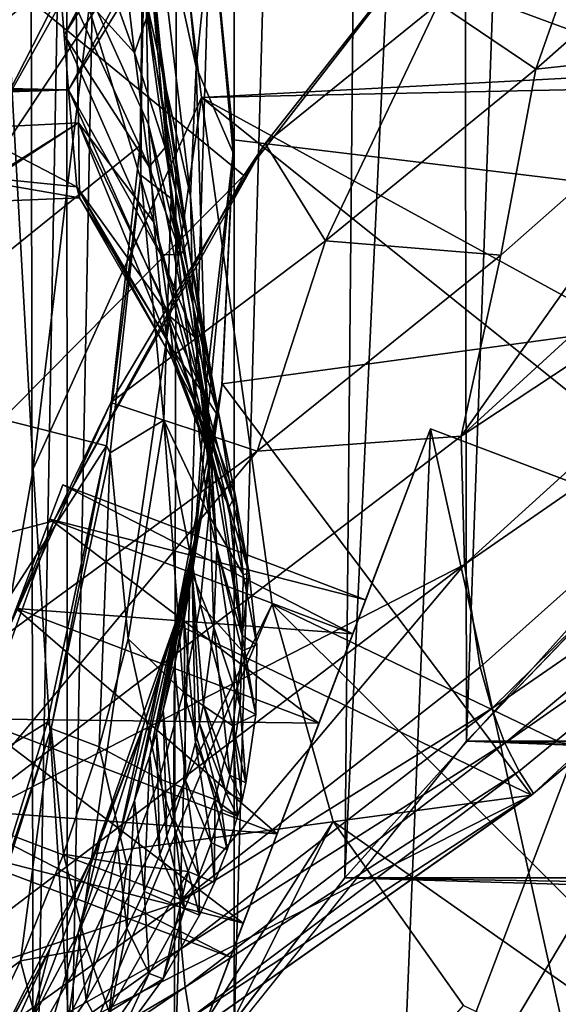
# Model space of a CAD drawing. Header units: metres. Extents: x 0 to 1004, y -708 to 0.
# Tile 5 of 125: x 62 to 94, y -611 to -552. Entities that reach past the tile are written whole.
import ezdxf

# ---------------------------------------------------------------- set-up
doc = ezdxf.new("R2010")
doc.units = ezdxf.units.M

msp = doc.modelspace()

# ---------------------------------------------------------------- linework, layer by layer
at = {"layer": 'top01'}
for points in [[(78.483421, -525.851563, 1606.55957), (63.969624, -548.849609, 1606.939331), (64.288986, -552.802551, 1556.095215)], [(78.6922, -529.898682, 1562.10791), (78.483421, -525.851563, 1606.55957), (64.288986, -552.802551, 1556.095215)], [(67.508224, -527.541077, 2014.056641), (70.310562, -555.889099, 1846.151978), (69.452995, -549.095215, 1846.18457)], [(67.508224, -527.541077, 2014.056641), (69.06105, -544.441223, 2014.056641), (70.310562, -555.889099, 1846.151978)], [(64.288986, -552.802551, 1556.095215), (64.557434, -556.107483, 1505.210205), (78.6922, -529.898682, 1562.10791)], [(64.557434, -556.107483, 1505.210205), (78.530624, -533.296875, 1517.080933), (78.6922, -529.898682, 1562.10791)], [(69.684219, -530.172241, 662.788147), (131.361862, -565.961853, 661.173096), (167.225922, -530.413025, 660.234009)], [(69.684219, -530.172241, 662.788147), (73.040527, -544.482178, 662.700317), (131.361862, -565.961853, 661.173096)], [(69.931358, -531.218628, 664.052795), (69.385818, -541.754639, 748.233459), (72.228607, -554.736511, 748.230103)], [(73.188934, -545.676819, 664.052795), (69.931358, -531.218628, 664.052795), (72.228607, -554.736511, 748.230103)], [(50.696754, -547.123962, 1498.722168), (78.530624, -533.296875, 1517.080933), (54.458176, -555.882141, 1499.418823)], [(54.458176, -555.882141, 1499.418823), (78.530624, -533.296875, 1517.080933), (64.557434, -556.107483, 1505.210205)], [(64.958168, -548.415039, 931.267273), (64.770073, -533.586365, 788.155823), (60.716156, -551.948853, 975.428162)], [(60.716156, -551.948853, 975.428162), (64.770073, -533.586365, 788.155823), (61.564667, -542.806213, 870.966614)], [(68.525841, -553.869568, 1677.708252), (63.164619, -538.933899, 1709.092896), (67.523003, -545.407593, 1762.054321)], [(63.969624, -548.849609, 1606.939331), (63.164619, -538.933899, 1709.092896), (68.525841, -553.869568, 1677.708252)], [(89.512543, -542.684937, 241.204956), (75.097847, -561.246094, 235.300919), (51.296307, -541.746399, 234.532043)], [(75.097847, -561.246094, 235.300919), (51.29636, -585.252197, 225.005692), (51.296307, -541.746399, 234.532043)], [(71.894615, -562.495178, 832.506592), (69.385818, -541.754639, 748.233459), (69.229057, -550.748108, 832.507019)], [(69.385818, -541.754639, 748.233459), (71.894615, -562.495178, 832.506592), (72.228607, -554.736511, 748.230103)], [(69.143967, -546.791016, 2035.872192), (69.004654, -542.102051, 2034.781128), (51.296307, -573.572144, 2043.606323)], [(69.004654, -542.102051, 2034.781128), (51.296307, -545.708618, 2038.852905), (51.296307, -573.572144, 2043.606323)], [(86.824608, -550.906067, 411.512451), (97.137268, -542.163696, 412.104858), (92.69326, -554.860718, 440.408386)], [(92.69326, -554.860718, 440.408386), (97.137268, -542.163696, 412.104858), (105.039505, -543.960876, 441.096008)], [(89.512543, -542.684937, 241.204956), (89.512543, -542.684937, 384.994965), (75.097847, -561.246094, 235.300919)], [(89.512543, -542.684937, 384.994965), (76.385689, -559.320923, 411.261017), (75.097847, -561.246094, 235.300919)], [(76.385689, -559.320923, 411.261017), (89.512543, -542.684937, 384.994965), (86.824608, -550.906067, 411.512451)], [(105.039505, -543.960876, 441.096008), (104.756493, -553.549133, 470.528137), (92.69326, -554.860718, 440.408386)], [(69.143967, -546.791016, 2035.872192), (68.866333, -559.451843, 2038.459351), (69.06105, -544.441223, 2014.056641)], [(68.866333, -559.451843, 2038.459351), (68.911957, -561.239685, 2014.056641), (69.06105, -544.441223, 2014.056641)], [(69.06105, -544.441223, 2014.056641), (68.911957, -561.239685, 2014.056641), (70.737106, -562.63446, 1846.119507)], [(69.06105, -544.441223, 2014.056641), (70.737106, -562.63446, 1846.119507), (70.310562, -555.889099, 1846.151978)], [(73.040527, -544.482178, 662.700317), (74.483955, -559.108398, 662.662537), (131.361862, -565.961853, 661.173096)], [(74.483955, -559.108398, 662.662537), (73.040527, -544.482178, 662.700317), (74.473267, -559.896484, 664.052795)], [(74.473267, -559.896484, 664.052795), (73.040527, -544.482178, 662.700317), (73.188934, -545.676819, 664.052795)], [(69.282951, -551.651428, 1762.019897), (68.525841, -553.869568, 1677.708252), (67.523003, -545.407593, 1762.054321)], [(74.473267, -559.896484, 664.052795), (73.188934, -545.676819, 664.052795), (72.228607, -554.736511, 748.230103)], [(51.296307, -573.572144, 2043.606323), (68.866333, -559.451843, 2038.459351), (69.143967, -546.791016, 2035.872192)], [(65.148102, -558.083435, 1074.574097), (64.958168, -548.415039, 931.267273), (59.863762, -558.349976, 1080.093384)], [(59.863762, -558.349976, 1080.093384), (64.958168, -548.415039, 931.267273), (60.716156, -551.948853, 975.428162)], [(69.229057, -550.748108, 832.507019), (64.958168, -548.415039, 931.267273), (69.360619, -558.189331, 916.862549)], [(64.958168, -548.415039, 931.267273), (69.680046, -564.068604, 1001.289124), (69.360619, -558.189331, 916.862549)], [(64.958168, -548.415039, 931.267273), (65.148102, -558.083435, 1074.574097), (69.680046, -564.068604, 1001.289124)], [(64.288986, -552.802551, 1556.095215), (63.969624, -548.849609, 1606.939331), (69.40551, -560.742371, 1593.245117)], [(63.969624, -548.849609, 1606.939331), (68.525841, -553.869568, 1677.708252), (69.40551, -560.742371, 1593.245117)], [(71.728317, -565.206848, 1677.64917), (69.282951, -551.651428, 1762.019897), (69.452995, -549.095215, 1846.18457)], [(69.452995, -549.095215, 1846.18457), (70.310562, -555.889099, 1846.151978), (71.728317, -565.206848, 1677.64917)], [(120.310349, -555.740662, 532.458923), (88.194374, -576.93988, 501.049255), (117.473854, -550.158997, 501.049255)], [(117.473854, -550.158997, 501.049255), (88.194374, -576.93988, 501.049255), (104.756493, -553.549133, 470.528137)], [(69.229057, -550.748108, 832.507019), (69.360619, -558.189331, 916.862549), (72.033035, -568.936523, 916.86908)], [(72.033035, -568.936523, 916.86908), (71.894615, -562.495178, 832.506592), (69.229057, -550.748108, 832.507019)], [(80.01857, -565.177856, 439.931702), (76.385689, -559.320923, 411.261017), (86.824608, -550.906067, 411.512451)], [(80.01857, -565.177856, 439.931702), (86.824608, -550.906067, 411.512451), (92.69326, -554.860718, 440.408386)], [(70.363075, -559.572815, 1677.678711), (68.525841, -553.869568, 1677.708252), (69.282951, -551.651428, 1762.019897)], [(71.728317, -565.206848, 1677.64917), (70.363075, -559.572815, 1677.678711), (69.282951, -551.651428, 1762.019897)], [(64.557434, -556.107483, 1505.210205), (64.288986, -552.802551, 1556.095215), (70.114197, -566.020569, 1508.698364)], [(64.288986, -552.802551, 1556.095215), (69.40551, -560.742371, 1593.245117), (70.114197, -566.020569, 1508.698364)], [(104.756493, -553.549133, 470.528137), (88.194374, -576.93988, 501.049255), (90.58078, -566.055115, 470.159149)], [(104.756493, -553.549133, 470.528137), (90.58078, -566.055115, 470.159149), (92.69326, -554.860718, 440.408386)], [(69.40551, -560.742371, 1593.245117), (68.525841, -553.869568, 1677.708252), (70.363075, -559.572815, 1677.678711)], [(72.228607, -554.736511, 748.230103), (71.894615, -562.495178, 832.506592), (72.817719, -573.977539, 832.506165)], [(72.817719, -573.977539, 832.506165), (74.473267, -559.896484, 664.052795), (72.228607, -554.736511, 748.230103)], [(92.69326, -554.860718, 440.408386), (90.58078, -566.055115, 470.159149), (80.01857, -565.177856, 439.931702)], [(54.321316, -556.099487, 1499.30188), (54.436886, -555.940674, 1499.396362), (64.557434, -556.107483, 1505.210205)], [(54.365826, -556.159058, 1499.317139), (54.321316, -556.099487, 1499.30188), (64.557434, -556.107483, 1505.210205)], [(64.557434, -556.107483, 1505.210205), (54.412411, -556.188171, 1499.338867), (54.365826, -556.159058, 1499.317139)], [(54.436356, -556.237061, 1499.344116), (54.412411, -556.188171, 1499.338867), (64.557434, -556.107483, 1505.210205)], [(54.473721, -556.447693, 1499.328979), (54.436356, -556.237061, 1499.344116), (64.557434, -556.107483, 1505.210205)], [(64.557434, -556.107483, 1505.210205), (54.436886, -555.940674, 1499.396362), (54.458176, -555.882141, 1499.418823)], [(54.473721, -556.447693, 1499.328979), (64.557434, -556.107483, 1505.210205), (65.057419, -561.931396, 1361.605957)], [(65.057419, -561.931396, 1361.605957), (64.557434, -556.107483, 1505.210205), (70.604095, -569.699036, 1424.101196)], [(64.557434, -556.107483, 1505.210205), (70.114197, -566.020569, 1508.698364), (70.604095, -569.699036, 1424.101196)], [(70.310562, -555.889099, 1846.151978), (72.621574, -570.771667, 1677.619751), (71.728317, -565.206848, 1677.64917)], [(70.310562, -555.889099, 1846.151978), (70.737106, -562.63446, 1846.119507), (72.621574, -570.771667, 1677.619751)], [(88.383919, -584.656006, 532.275879), (88.194374, -576.93988, 501.049255), (120.310349, -555.740662, 532.458923)], [(123.678719, -560.253113, 564.199707), (88.383919, -584.656006, 532.275879), (120.310349, -555.740662, 532.458923)], [(56.303799, -561.047363, 1394.581665), (54.473721, -556.447693, 1499.328979), (65.057419, -561.931396, 1361.605957)], [(58.906586, -562.001404, 1184.889771), (57.75074, -562.899963, 1289.743774), (65.148102, -558.083435, 1074.574097)], [(57.75074, -562.899963, 1289.743774), (65.22084, -562.589539, 1218.034302), (65.148102, -558.083435, 1074.574097)], [(58.906586, -562.001404, 1184.889771), (65.148102, -558.083435, 1074.574097), (59.863762, -558.349976, 1080.093384)], [(69.680046, -564.068604, 1001.289124), (65.148102, -558.083435, 1074.574097), (70.086891, -568.376221, 1085.775757)], [(70.086891, -568.376221, 1085.775757), (65.148102, -558.083435, 1074.574097), (70.480705, -571.102478, 1170.311646)], [(65.148102, -558.083435, 1074.574097), (65.22084, -562.589539, 1218.034302), (70.480705, -571.102478, 1170.311646)], [(69.360619, -558.189331, 916.862549), (69.680046, -564.068604, 1001.289124), (72.489922, -574.044128, 1001.30426)], [(69.360619, -558.189331, 916.862549), (72.489922, -574.044128, 1001.30426), (72.033035, -568.936523, 916.86908)], [(131.361862, -565.961853, 661.173096), (74.483955, -559.108398, 662.662537), (73.810013, -573.790894, 662.680176)], [(73.810013, -573.790894, 662.680176), (74.483955, -559.108398, 662.662537), (74.473267, -559.896484, 664.052795)], [(66.836441, -577.525208, 2041.267578), (68.866333, -559.451843, 2038.459351), (51.296307, -573.572144, 2043.606323)], [(75.097847, -561.246094, 235.300919), (76.385689, -559.320923, 411.261017), (63.671509, -582.025085, 228.172577)], [(76.385689, -559.320923, 411.261017), (67.107895, -574.910645, 439.727539), (63.671509, -582.025085, 228.172577)], [(68.866333, -559.451843, 2038.459351), (66.836441, -577.525208, 2041.267578), (68.911957, -561.239685, 2014.056641)], [(80.01857, -565.177856, 439.931702), (67.107895, -574.910645, 439.727539), (76.385689, -559.320923, 411.261017)], [(69.40551, -560.742371, 1593.245117), (70.363075, -559.572815, 1677.678711), (71.334373, -566.009521, 1593.224854)], [(71.334373, -566.009521, 1593.224854), (70.363075, -559.572815, 1677.678711), (71.728317, -565.206848, 1677.64917)], [(72.817719, -573.977539, 832.506165), (71.99836, -585.195068, 832.505737), (74.473267, -559.896484, 664.052795)], [(71.99836, -585.195068, 832.505737), (73.784363, -573.877686, 664.052795), (74.473267, -559.896484, 664.052795)], [(74.473267, -559.896484, 664.052795), (73.784363, -573.877686, 664.052795), (73.810013, -573.790894, 662.680176)], [(89.343269, -590.825012, 563.981506), (88.383919, -584.656006, 532.275879), (123.678719, -560.253113, 564.199707)], [(90.029633, -593.316711, 579.972656), (89.343269, -590.825012, 563.981506), (123.678719, -560.253113, 564.199707)], [(90.029633, -593.316711, 579.972656), (123.678719, -560.253113, 564.199707), (109.442017, -579.927612, 596.109009)], [(70.114197, -566.020569, 1508.698364), (69.40551, -560.742371, 1593.245117), (71.334373, -566.009521, 1593.224854)], [(75.097847, -561.246094, 235.300919), (63.671509, -582.025085, 228.172577), (51.29636, -585.252197, 225.005692)], [(57.75074, -562.899963, 1289.743774), (56.303799, -561.047363, 1394.581665), (65.22084, -562.589539, 1218.034302)], [(56.303799, -561.047363, 1394.581665), (65.057419, -561.931396, 1361.605957), (65.22084, -562.589539, 1218.034302)], [(66.836441, -577.525208, 2041.267578), (67.060936, -577.936523, 2014.056641), (68.911957, -561.239685, 2014.056641)], [(68.911957, -561.239685, 2014.056641), (67.060936, -577.936523, 2014.056641), (70.297134, -575.979431, 1846.054688)], [(68.911957, -561.239685, 2014.056641), (70.297134, -575.979431, 1846.054688), (70.737106, -562.63446, 1846.119507)], [(65.22084, -562.589539, 1218.034302), (65.057419, -561.931396, 1361.605957), (70.761024, -572.237793, 1254.885742)], [(70.761024, -572.237793, 1254.885742), (65.057419, -561.931396, 1361.605957), (70.827408, -571.772339, 1339.487183)], [(65.057419, -561.931396, 1361.605957), (70.604095, -569.699036, 1424.101196), (70.827408, -571.772339, 1339.487183)], [(70.480705, -571.102478, 1170.311646), (65.22084, -562.589539, 1218.034302), (70.761024, -572.237793, 1254.885742)], [(70.737106, -562.63446, 1846.119507), (70.297134, -575.979431, 1846.054688), (72.992126, -581.693726, 1677.561035)], [(70.737106, -562.63446, 1846.119507), (73.042847, -576.267334, 1677.590332), (72.621574, -570.771667, 1677.619751)], [(72.992126, -581.693726, 1677.561035), (73.042847, -576.267334, 1677.590332), (70.737106, -562.63446, 1846.119507)], [(71.894615, -562.495178, 832.506592), (72.033035, -568.936523, 916.86908), (72.817719, -573.977539, 832.506165)], [(72.489922, -574.044128, 1001.30426), (69.680046, -564.068604, 1001.289124), (73.111328, -577.801758, 1085.79895)], [(73.111328, -577.801758, 1085.79895), (69.680046, -564.068604, 1001.289124), (70.086891, -568.376221, 1085.775757)], [(75.900215, -577.844421, 469.906891), (67.107895, -574.910645, 439.727539), (80.01857, -565.177856, 439.931702)], [(73.622375, -575.803284, 1508.680176), (71.334373, -566.009521, 1593.224854), (71.728317, -565.206848, 1677.64917)], [(71.728317, -565.206848, 1677.64917), (72.621574, -570.771667, 1677.619751), (73.622375, -575.803284, 1508.680176)], [(90.58078, -566.055115, 470.159149), (75.900215, -577.844421, 469.906891), (80.01857, -565.177856, 439.931702)], [(70.114197, -566.020569, 1508.698364), (71.334373, -566.009521, 1593.224854), (72.126472, -570.954102, 1508.689209)], [(70.604095, -569.699036, 1424.101196), (70.114197, -566.020569, 1508.698364), (72.126472, -570.954102, 1508.689209)], [(72.126472, -570.954102, 1508.689209), (71.334373, -566.009521, 1593.224854), (73.622375, -575.803284, 1508.680176)], [(131.361862, -565.961853, 661.173096), (73.810013, -573.790894, 662.680176), (92.421013, -598.53125, 662.19281)], [(88.194374, -576.93988, 501.049255), (75.900215, -577.844421, 469.906891), (90.58078, -566.055115, 470.159149)], [(131.361862, -565.961853, 661.173096), (92.421013, -598.53125, 662.19281), (92.552513, -598.430908, 628.322876)], [(131.361679, -565.961609, 628.322815), (131.361862, -565.961853, 661.173096), (92.552513, -598.430908, 628.322876)], [(131.361679, -565.961609, 628.322815), (92.552513, -598.430908, 628.322876), (110.859764, -581.424805, 612.19751)], [(73.743332, -580.193115, 1170.339844), (73.111328, -577.801758, 1085.79895), (70.086891, -568.376221, 1085.775757)], [(70.480705, -571.102478, 1170.311646), (73.743332, -580.193115, 1170.339844), (70.086891, -568.376221, 1085.775757)], [(72.817719, -573.977539, 832.506165), (72.033035, -568.936523, 916.86908), (73.487755, -583.711121, 1001.319336)], [(72.033035, -568.936523, 916.86908), (72.489922, -574.044128, 1001.30426), (73.487755, -583.711121, 1001.319336)], [(70.827408, -571.772339, 1339.487183), (70.604095, -569.699036, 1424.101196), (72.668968, -574.39917, 1424.103027)], [(70.604095, -569.699036, 1424.101196), (72.126472, -570.954102, 1508.689209), (72.668968, -574.39917, 1424.103027)], [(72.668968, -574.39917, 1424.103027), (72.126472, -570.954102, 1508.689209), (73.622375, -575.803284, 1508.680176)], [(72.621574, -570.771667, 1677.619751), (74.601913, -580.568176, 1508.671021), (73.622375, -575.803284, 1508.680176)], [(72.621574, -570.771667, 1677.619751), (73.042847, -576.267334, 1677.590332), (74.601913, -580.568176, 1508.671021)], [(70.761024, -572.237793, 1254.885742), (74.231987, -581.201843, 1254.913696), (70.480705, -571.102478, 1170.311646)], [(74.231987, -581.201843, 1254.913696), (73.743332, -580.193115, 1170.339844), (70.480705, -571.102478, 1170.311646)], [(72.891472, -576.337402, 1339.497192), (70.761024, -572.237793, 1254.885742), (70.827408, -571.772339, 1339.487183)], [(70.827408, -571.772339, 1339.487183), (72.668968, -574.39917, 1424.103027), (72.891472, -576.337402, 1339.497192)], [(74.231987, -581.201843, 1254.913696), (70.761024, -572.237793, 1254.885742), (72.891472, -576.337402, 1339.497192)], [(51.296307, -601.614258, 2045.18396), (66.836441, -577.525208, 2041.267578), (51.296307, -573.572144, 2043.606323)], [(73.810013, -573.790894, 662.680176), (70.966591, -588.210999, 662.754639), (92.421013, -598.53125, 662.19281)], [(73.810013, -573.790894, 662.680176), (72.699936, -580.77887, 664.052795), (70.966591, -588.210999, 662.754639)], [(73.784363, -573.877686, 664.052795), (71.99836, -585.195068, 832.505737), (71.521263, -587.958069, 832.505676)], [(71.521263, -587.958069, 832.505676), (73.30381, -577.335754, 664.052795), (73.784363, -573.877686, 664.052795)], [(73.810013, -573.790894, 662.680176), (73.30381, -577.335754, 664.052795), (72.699936, -580.77887, 664.052795)], [(73.784363, -573.877686, 664.052795), (73.30381, -577.335754, 664.052795), (73.810013, -573.790894, 662.680176)], [(73.307152, -588.428894, 1001.326904), (71.99836, -585.195068, 832.505737), (72.817719, -573.977539, 832.506165)], [(73.487755, -583.711121, 1001.319336), (72.489922, -574.044128, 1001.30426), (73.111328, -577.801758, 1085.79895)], [(72.668968, -574.39917, 1424.103027), (74.423363, -580.811707, 1339.507324), (72.891472, -576.337402, 1339.497192)], [(73.622375, -575.803284, 1508.680176), (74.423363, -580.811707, 1339.507324), (72.668968, -574.39917, 1424.103027)], [(73.487755, -583.711121, 1001.319336), (73.307152, -588.428894, 1001.326904), (72.817719, -573.977539, 832.506165)], [(75.900215, -577.844421, 469.906891), (60.775791, -588.897339, 469.79483), (67.107895, -574.910645, 439.727539)], [(63.671509, -582.025085, 228.172577), (67.107895, -574.910645, 439.727539), (60.775791, -588.897339, 469.79483)], [(67.060936, -577.936523, 2014.056641), (68.133064, -589.130249, 1845.990112), (70.297134, -575.979431, 1846.054688)], [(70.297134, -575.979431, 1846.054688), (68.133064, -589.130249, 1845.990112), (71.474739, -592.338989, 1677.502563)], [(70.297134, -575.979431, 1846.054688), (72.469429, -587.050964, 1677.531738), (72.992126, -581.693726, 1677.561035)], [(71.474739, -592.338989, 1677.502563), (72.469429, -587.050964, 1677.531738), (70.297134, -575.979431, 1846.054688)], [(74.423363, -580.811707, 1339.507324), (74.231987, -581.201843, 1254.913696), (72.891472, -576.337402, 1339.497192)], [(75.065071, -585.248779, 1508.661987), (73.042847, -576.267334, 1677.590332), (72.992126, -581.693726, 1677.561035)], [(73.042847, -576.267334, 1677.590332), (75.065071, -585.248779, 1508.661987), (74.601913, -580.568176, 1508.671021)], [(73.622375, -575.803284, 1508.680176), (74.601913, -580.568176, 1508.671021), (74.423363, -580.811707, 1339.507324)], [(51.296307, -601.614258, 2045.18396), (63.289352, -594.136963, 2042.956421), (66.836441, -577.525208, 2041.267578)], [(56.621262, -600.973999, 501.049255), (88.194374, -576.93988, 501.049255), (88.383919, -584.656006, 532.275879)], [(88.194374, -576.93988, 501.049255), (56.621262, -600.973999, 501.049255), (75.900215, -577.844421, 469.906891)], [(66.836441, -577.525208, 2041.267578), (63.289352, -594.136963, 2042.956421), (63.507984, -594.531738, 2014.056641)], [(67.060936, -577.936523, 2014.056641), (66.836441, -577.525208, 2041.267578), (63.507984, -594.531738, 2014.056641)], [(73.30381, -577.335754, 664.052795), (70.935257, -590.704529, 832.505554), (72.699936, -580.77887, 664.052795)], [(70.935257, -590.704529, 832.505554), (73.30381, -577.335754, 664.052795), (71.521263, -587.958069, 832.505676)], [(56.621262, -600.973999, 501.049255), (60.775791, -588.897339, 469.79483), (75.900215, -577.844421, 469.906891)], [(67.060936, -577.936523, 2014.056641), (63.507984, -594.531738, 2014.056641), (66.404495, -595.632813, 1845.957886)], [(68.133064, -589.130249, 1845.990112), (67.060936, -577.936523, 2014.056641), (66.404495, -595.632813, 1845.957886)], [(75.004875, -588.935181, 1170.36792), (73.111328, -577.801758, 1085.79895), (73.743332, -580.193115, 1170.339844)], [(75.004875, -588.935181, 1170.36792), (73.487755, -583.711121, 1001.319336), (73.111328, -577.801758, 1085.79895)], [(74.231987, -581.201843, 1254.913696), (75.004875, -588.935181, 1170.36792), (73.743332, -580.193115, 1170.339844)], [(90.818008, -595.408386, 596.036255), (90.029633, -593.316711, 579.972656), (109.442017, -579.927612, 596.109009)], [(90.818008, -595.408386, 596.036255), (109.442017, -579.927612, 596.109009), (110.859764, -581.424805, 612.19751)], [(72.699936, -580.77887, 664.052795), (70.935257, -590.704529, 832.505554), (70.240349, -593.434448, 832.505493)], [(71.97274, -584.207031, 664.052795), (72.699936, -580.77887, 664.052795), (70.240349, -593.434448, 832.505493)], [(72.699936, -580.77887, 664.052795), (71.97274, -584.207031, 664.052795), (70.966591, -588.210999, 662.754639)], [(74.423363, -580.811707, 1339.507324), (75.423073, -585.195068, 1339.517334), (74.231987, -581.201843, 1254.913696)], [(74.601913, -580.568176, 1508.671021), (75.423073, -585.195068, 1339.517334), (74.423363, -580.811707, 1339.507324)], [(74.601913, -580.568176, 1508.671021), (75.065071, -585.248779, 1508.661987), (75.423073, -585.195068, 1339.517334)], [(75.423073, -585.195068, 1339.517334), (75.004875, -588.935181, 1170.36792), (74.231987, -581.201843, 1254.913696)], [(91.688095, -597.09552, 612.157593), (90.818008, -595.408386, 596.036255), (110.859764, -581.424805, 612.19751)], [(110.859764, -581.424805, 612.19751), (92.552513, -598.430908, 628.322876), (91.688095, -597.09552, 612.157593)], [(63.671509, -582.025085, 228.172577), (55.624939, -604.483887, 219.836334), (51.29636, -585.252197, 225.005692)], [(63.671509, -582.025085, 228.172577), (60.775791, -588.897339, 469.79483), (55.624939, -604.483887, 219.836334)], [(72.992126, -581.693726, 1677.561035), (72.469429, -587.050964, 1677.531738), (75.011864, -589.845032, 1508.653076)], [(75.011864, -589.845032, 1508.653076), (75.065071, -585.248779, 1508.661987), (72.992126, -581.693726, 1677.561035)], [(74.885239, -593.175476, 1170.381958), (73.307152, -588.428894, 1001.326904), (73.487755, -583.711121, 1001.319336)], [(75.004875, -588.935181, 1170.36792), (74.885239, -593.175476, 1170.381958), (73.487755, -583.711121, 1001.319336)], [(71.97274, -584.207031, 664.052795), (69.852058, -594.793213, 832.505432), (71.562889, -585.915588, 664.052795)], [(69.852058, -594.793213, 832.505432), (71.97274, -584.207031, 664.052795), (70.240349, -593.434448, 832.505493)], [(70.966591, -588.210999, 662.754639), (71.97274, -584.207031, 664.052795), (71.562889, -585.915588, 664.052795)], [(54.090588, -610.668335, 532.092651), (88.383919, -584.656006, 532.275879), (71.243202, -604.976501, 563.872375)], [(54.090588, -610.668335, 532.092651), (56.621262, -600.973999, 501.049255), (88.383919, -584.656006, 532.275879)], [(71.243202, -604.976501, 563.872375), (88.383919, -584.656006, 532.275879), (89.343269, -590.825012, 563.981506)], [(71.99836, -585.195068, 832.505737), (72.186859, -595.360901, 1001.338196), (71.521263, -587.958069, 832.505676)], [(73.307152, -588.428894, 1001.326904), (72.673546, -593.069519, 1001.334412), (71.99836, -585.195068, 832.505737)], [(72.673546, -593.069519, 1001.334412), (72.444359, -594.21759, 1001.336304), (71.99836, -585.195068, 832.505737)], [(71.99836, -585.195068, 832.505737), (72.444359, -594.21759, 1001.336304), (72.186859, -595.360901, 1001.338196)], [(75.423073, -585.195068, 1339.517334), (75.89061, -589.487671, 1339.527466), (75.004875, -588.935181, 1170.36792)], [(75.065071, -585.248779, 1508.661987), (75.89061, -589.487671, 1339.527466), (75.423073, -585.195068, 1339.517334)], [(75.89061, -589.487671, 1339.527466), (75.065071, -585.248779, 1508.661987), (75.011864, -589.845032, 1508.653076)], [(71.562889, -585.915588, 664.052795), (69.852058, -594.793213, 832.505432), (69.436539, -596.147827, 832.505371)], [(71.562889, -585.915588, 664.052795), (69.436539, -596.147827, 832.505371), (71.122208, -587.620361, 664.052795)], [(70.966591, -588.210999, 662.754639), (71.562889, -585.915588, 664.052795), (71.122208, -587.620361, 664.052795)], [(74.442284, -594.356995, 1508.644043), (72.469429, -587.050964, 1677.531738), (71.474739, -592.338989, 1677.502563)], [(72.469429, -587.050964, 1677.531738), (74.442284, -594.356995, 1508.644043), (75.011864, -589.845032, 1508.653076)], [(69.436539, -596.147827, 832.505371), (68.523827, -598.844604, 832.50531), (71.122208, -587.620361, 664.052795)], [(68.523827, -598.844604, 832.50531), (70.148354, -591.018799, 664.052795), (71.122208, -587.620361, 664.052795)], [(71.122208, -587.620361, 664.052795), (70.148354, -591.018799, 664.052795), (70.966591, -588.210999, 662.754639)], [(71.586922, -597.632996, 1001.34198), (70.935257, -590.704529, 832.505554), (71.521263, -587.958069, 832.505676)], [(71.521263, -587.958069, 832.505676), (72.186859, -595.360901, 1001.338196), (71.586922, -597.632996, 1001.34198)], [(92.421013, -598.53125, 662.19281), (70.966591, -588.210999, 662.754639), (66.082733, -602.07251, 662.882507)], [(70.966591, -588.210999, 662.754639), (69.05117, -594.402283, 664.052795), (66.082733, -602.07251, 662.882507)], [(70.148354, -591.018799, 664.052795), (69.05117, -594.402283, 664.052795), (70.966591, -588.210999, 662.754639)], [(72.673546, -593.069519, 1001.334412), (73.307152, -588.428894, 1001.326904), (74.265335, -597.328674, 1170.395996)], [(74.265335, -597.328674, 1170.395996), (73.307152, -588.428894, 1001.326904), (74.885239, -593.175476, 1170.381958)], [(70.008064, -597.5578, 1677.473511), (68.133064, -589.130249, 1845.990112), (66.404495, -595.632813, 1845.957886)], [(68.133064, -589.130249, 1845.990112), (70.008064, -597.5578, 1677.473511), (71.474739, -592.338989, 1677.502563)], [(75.004875, -588.935181, 1170.36792), (75.825974, -593.689392, 1339.537476), (74.885239, -593.175476, 1170.381958)], [(75.89061, -589.487671, 1339.527466), (75.825974, -593.689392, 1339.537476), (75.004875, -588.935181, 1170.36792)], [(75.011864, -589.845032, 1508.653076), (74.442284, -594.356995, 1508.644043), (75.825974, -593.689392, 1339.537476)], [(75.825974, -593.689392, 1339.537476), (75.89061, -589.487671, 1339.527466), (75.011864, -589.845032, 1508.653076)], [(69.05117, -594.402283, 664.052795), (70.148354, -591.018799, 664.052795), (67.502205, -601.524902, 832.505188)], [(70.148354, -591.018799, 664.052795), (68.523827, -598.844604, 832.50531), (67.502205, -601.524902, 832.505188)], [(70.935257, -590.704529, 832.505554), (70.873734, -599.885803, 1001.345703), (70.240349, -593.434448, 832.505493)], [(70.873734, -599.885803, 1001.345703), (70.935257, -590.704529, 832.505554), (71.586922, -597.632996, 1001.34198)], [(71.243202, -604.976501, 563.872375), (89.343269, -590.825012, 563.981506), (90.029633, -593.316711, 579.972656)], [(71.474739, -592.338989, 1677.502563), (70.008064, -597.5578, 1677.473511), (73.356339, -598.784607, 1508.635132)], [(73.356339, -598.784607, 1508.635132), (74.442284, -594.356995, 1508.644043), (71.474739, -592.338989, 1677.502563)], [(70.240349, -593.434448, 832.505493), (70.47467, -601.004944, 1001.347595), (69.852058, -594.793213, 832.505432)], [(70.240349, -593.434448, 832.505493), (70.873734, -599.885803, 1001.345703), (70.47467, -601.004944, 1001.347595)], [(71.345093, -607.761536, 579.87616), (71.243202, -604.976501, 563.872375), (90.029633, -593.316711, 579.972656)], [(71.345093, -607.761536, 579.87616), (90.029633, -593.316711, 579.972656), (90.818008, -595.408386, 596.036255)], [(72.444359, -594.21759, 1001.336304), (72.673546, -593.069519, 1001.334412), (74.032188, -598.353333, 1170.399414)], [(74.032188, -598.353333, 1170.399414), (72.673546, -593.069519, 1001.334412), (74.265335, -597.328674, 1170.395996)], [(74.885239, -593.175476, 1170.381958), (75.229156, -597.800293, 1339.547485), (74.265335, -597.328674, 1170.395996)], [(75.825974, -593.689392, 1339.537476), (75.229156, -597.800293, 1339.547485), (74.885239, -593.175476, 1170.381958)], [(74.442284, -594.356995, 1508.644043), (75.229156, -597.800293, 1339.547485), (75.825974, -593.689392, 1339.537476)], [(58.01836, -611.042725, 2043.999146), (63.289352, -594.136963, 2042.956421), (51.296307, -601.614258, 2045.18396)], [(63.507984, -594.531738, 2014.056641), (63.289352, -594.136963, 2042.956421), (58.01836, -611.042725, 2043.999146)], [(63.507984, -594.531738, 2014.056641), (58.01836, -611.042725, 2043.999146), (58.253109, -611.02533, 2014.056641)], [(63.507984, -594.531738, 2014.056641), (58.253109, -611.02533, 2014.056641), (61.654289, -608.49231, 1845.893799)], [(63.507984, -594.531738, 2014.056641), (61.654289, -608.49231, 1845.893799), (64.244904, -602.086853, 1845.925781)], [(66.404495, -595.632813, 1845.957886), (63.507984, -594.531738, 2014.056641), (64.244904, -602.086853, 1845.925781)], [(66.486816, -601.124512, 664.052795), (69.05117, -594.402283, 664.052795), (65.132256, -606.835754, 832.505005)], [(69.05117, -594.402283, 664.052795), (67.502205, -601.524902, 832.505188), (65.132256, -606.835754, 832.505005)], [(69.05117, -594.402283, 664.052795), (66.486816, -601.124512, 664.052795), (66.082733, -602.07251, 662.882507)], [(72.186859, -595.360901, 1001.338196), (72.444359, -594.21759, 1001.336304), (73.767776, -599.37262, 1170.402954)], [(73.767776, -599.37262, 1170.402954), (72.444359, -594.21759, 1001.336304), (74.032188, -598.353333, 1170.399414)], [(74.731186, -599.821716, 1339.55249), (74.442284, -594.356995, 1508.644043), (73.356339, -598.784607, 1508.635132)], [(74.731186, -599.821716, 1339.55249), (74.996803, -598.813843, 1339.550049), (74.442284, -594.356995, 1508.644043)], [(74.996803, -598.813843, 1339.550049), (75.229156, -597.800293, 1339.547485), (74.442284, -594.356995, 1508.644043)], [(69.852058, -594.793213, 832.505432), (70.047295, -602.119324, 1001.349487), (69.436539, -596.147827, 832.505371)], [(70.47467, -601.004944, 1001.347595), (70.047295, -602.119324, 1001.349487), (69.852058, -594.793213, 832.505432)], [(68.069405, -602.707397, 1677.444458), (66.404495, -595.632813, 1845.957886), (64.244904, -602.086853, 1845.925781)], [(68.069405, -602.707397, 1677.444458), (70.008064, -597.5578, 1677.473511), (66.404495, -595.632813, 1845.957886)], [(71.564835, -610.084656, 595.96344), (71.345093, -607.761536, 579.87616), (90.818008, -595.408386, 596.036255)], [(71.564835, -610.084656, 595.96344), (90.818008, -595.408386, 596.036255), (91.688095, -597.09552, 612.157593)], [(72.186859, -595.360901, 1001.338196), (73.145157, -601.394714, 1170.409912), (71.586922, -597.632996, 1001.34198)], [(73.145157, -601.394714, 1170.409912), (72.186859, -595.360901, 1001.338196), (73.767776, -599.37262, 1170.402954)], [(69.107605, -604.333557, 1001.353271), (68.523827, -598.844604, 832.50531), (69.436539, -596.147827, 832.505371)], [(70.047295, -602.119324, 1001.349487), (69.107605, -604.333557, 1001.353271), (69.436539, -596.147827, 832.505371)], [(71.754013, -603.12793, 1508.626221), (70.008064, -597.5578, 1677.473511), (68.069405, -602.707397, 1677.444458)], [(70.008064, -597.5578, 1677.473511), (71.754013, -603.12793, 1508.626221), (73.356339, -598.784607, 1508.635132)], [(72.397469, -603.395081, 1170.416992), (70.873734, -599.885803, 1001.345703), (71.586922, -597.632996, 1001.34198)], [(71.878029, -611.942078, 612.117676), (71.564835, -610.084656, 595.96344), (91.688095, -597.09552, 612.157593)], [(71.586922, -597.632996, 1001.34198), (73.145157, -601.394714, 1170.409912), (72.397469, -603.395081, 1170.416992)], [(92.552513, -598.430908, 628.322876), (71.878029, -611.942078, 612.117676), (91.688095, -597.09552, 612.157593)], [(74.265335, -597.328674, 1170.395996), (74.996803, -598.813843, 1339.550049), (74.032188, -598.353333, 1170.399414)], [(75.229156, -597.800293, 1339.547485), (74.996803, -598.813843, 1339.550049), (74.265335, -597.328674, 1170.395996)], [(92.552513, -598.430908, 628.322876), (92.421013, -598.53125, 662.19281), (51.296307, -627.417358, 628.322876)], [(92.552513, -598.430908, 628.322876), (51.296307, -627.417358, 628.322876), (71.878029, -611.942078, 612.117676)], [(92.421013, -598.53125, 662.19281), (51.296307, -627.417358, 663.269714), (51.296307, -627.417358, 628.322876)], [(59.420181, -615.173157, 663.057007), (51.296307, -627.417358, 663.269714), (92.421013, -598.53125, 662.19281)], [(66.082733, -602.07251, 662.882507), (59.420181, -615.173157, 663.057007), (92.421013, -598.53125, 662.19281)], [(67.502205, -601.524902, 832.505188), (68.523827, -598.844604, 832.50531), (68.054657, -606.528503, 1001.356995)], [(68.523827, -598.844604, 832.50531), (69.107605, -604.333557, 1001.353271), (68.054657, -606.528503, 1001.356995)], [(73.356339, -598.784607, 1508.635132), (71.754013, -603.12793, 1508.626221), (73.336105, -603.796326, 1339.562622)], [(73.336105, -603.796326, 1339.562622), (74.100166, -601.820374, 1339.557617), (73.356339, -598.784607, 1508.635132)], [(74.100166, -601.820374, 1339.557617), (74.731186, -599.821716, 1339.55249), (73.356339, -598.784607, 1508.635132)], [(74.032188, -598.353333, 1170.399414), (74.731186, -599.821716, 1339.55249), (73.767776, -599.37262, 1170.402954)], [(74.996803, -598.813843, 1339.550049), (74.731186, -599.821716, 1339.55249), (74.032188, -598.353333, 1170.399414)], [(73.767776, -599.37262, 1170.402954), (74.100166, -601.820374, 1339.557617), (73.145157, -601.394714, 1170.409912)], [(74.731186, -599.821716, 1339.55249), (74.100166, -601.820374, 1339.557617), (73.767776, -599.37262, 1170.402954)], [(70.873734, -599.885803, 1001.345703), (71.524704, -605.373657, 1170.42395), (70.47467, -601.004944, 1001.347595)], [(70.873734, -599.885803, 1001.345703), (72.397469, -603.395081, 1170.416992), (71.524704, -605.373657, 1170.42395)], [(66.486816, -601.124512, 664.052795), (62.326691, -612.080444, 832.504822), (63.429153, -607.78717, 664.052795)], [(66.486816, -601.124512, 664.052795), (65.132256, -606.835754, 832.505005), (62.326691, -612.080444, 832.504822)], [(66.082733, -602.07251, 662.882507), (66.486816, -601.124512, 664.052795), (63.429153, -607.78717, 664.052795)], [(70.47467, -601.004944, 1001.347595), (71.524704, -605.373657, 1170.42395), (70.047295, -602.119324, 1001.349487)], [(65.132256, -606.835754, 832.505005), (67.502205, -601.524902, 832.505188), (65.609009, -610.860535, 1001.364502)], [(67.502205, -601.524902, 832.505188), (68.054657, -606.528503, 1001.356995), (65.609009, -610.860535, 1001.364502)], [(73.145157, -601.394714, 1170.409912), (73.336105, -603.796326, 1339.562622), (72.397469, -603.395081, 1170.416992)], [(74.100166, -601.820374, 1339.557617), (73.336105, -603.796326, 1339.562622), (73.145157, -601.394714, 1170.409912)], [(63.429153, -607.78717, 664.052795), (59.420181, -615.173157, 663.057007), (66.082733, -602.07251, 662.882507)], [(64.244904, -602.086853, 1845.925781), (61.654289, -608.49231, 1845.893799), (65.65876, -607.787781, 1677.415527)], [(64.244904, -602.086853, 1845.925781), (65.65876, -607.787781, 1677.415527), (68.069405, -602.707397, 1677.444458)], [(71.524704, -605.373657, 1170.42395), (69.107605, -604.333557, 1001.353271), (70.047295, -602.119324, 1001.349487)], [(65.65876, -607.787781, 1677.415527), (67.000267, -611.561646, 1508.608521), (68.069405, -602.707397, 1677.444458)], [(67.000267, -611.561646, 1508.608521), (71.754013, -603.12793, 1508.626221), (68.069405, -602.707397, 1677.444458)], [(70.245659, -609.587952, 1339.577637), (71.754013, -603.12793, 1508.626221), (67.000267, -611.561646, 1508.608521)], [(70.245659, -609.587952, 1339.577637), (72.439003, -605.749573, 1339.567627), (71.754013, -603.12793, 1508.626221)], [(72.397469, -603.395081, 1170.416992), (72.439003, -605.749573, 1339.567627), (71.524704, -605.373657, 1170.42395)], [(71.754013, -603.12793, 1508.626221), (72.439003, -605.749573, 1339.567627), (73.336105, -603.796326, 1339.562622)], [(73.336105, -603.796326, 1339.562622), (72.439003, -605.749573, 1339.567627), (72.397469, -603.395081, 1170.416992)], [(68.054657, -606.528503, 1001.356995), (69.107605, -604.333557, 1001.353271), (69.403984, -609.265442, 1170.437866)], [(69.107605, -604.333557, 1001.353271), (71.524704, -605.373657, 1170.42395), (69.403984, -609.265442, 1170.437866)], [(52.568932, -618.336975, 563.763306), (71.243202, -604.976501, 563.872375), (71.345093, -607.761536, 579.87616)], [(52.568932, -618.336975, 563.763306), (54.090588, -610.668335, 532.092651), (71.243202, -604.976501, 563.872375)], [(71.524704, -605.373657, 1170.42395), (70.245659, -609.587952, 1339.577637), (69.403984, -609.265442, 1170.437866)], [(72.439003, -605.749573, 1339.567627), (70.245659, -609.587952, 1339.577637), (71.524704, -605.373657, 1170.42395)], [(65.609009, -610.860535, 1001.364502), (68.054657, -606.528503, 1001.356995), (66.78299, -613.070068, 1170.451904)], [(68.054657, -606.528503, 1001.356995), (69.403984, -609.265442, 1170.437866), (66.78299, -613.070068, 1170.451904)], [(65.132256, -606.835754, 832.505005), (62.710346, -615.115479, 1001.372009), (62.326691, -612.080444, 832.504822)], [(65.609009, -610.860535, 1001.364502), (62.710346, -615.115479, 1001.372009), (65.132256, -606.835754, 832.505005)], [(52.057396, -621.526062, 580.535034), (71.345093, -607.761536, 579.87616), (71.564835, -610.084656, 595.96344)], [(52.057396, -621.526062, 580.535034), (52.568932, -618.336975, 563.763306), (71.345093, -607.761536, 579.87616)], [(59.08551, -617.258911, 832.5047), (59.878181, -614.390198, 664.052795), (63.429153, -607.78717, 664.052795)], [(63.429153, -607.78717, 664.052795), (62.326691, -612.080444, 832.504822), (59.08551, -617.258911, 832.5047)], [(59.878181, -614.390198, 664.052795), (59.420181, -615.173157, 663.057007), (63.429153, -607.78717, 664.052795)], [(61.654289, -608.49231, 1845.893799), (62.776123, -612.79895, 1677.386597), (65.65876, -607.787781, 1677.415527)], [(65.65876, -607.787781, 1677.415527), (62.776123, -612.79895, 1677.386597), (67.000267, -611.561646, 1508.608521)], [(58.253109, -611.02533, 2014.056641), (58.632648, -614.849182, 1845.861816), (61.654289, -608.49231, 1845.893799)], [(61.654289, -608.49231, 1845.893799), (58.632648, -614.849182, 1845.861816), (62.776123, -612.79895, 1677.386597)], [(69.403984, -609.265442, 1170.437866), (67.520142, -613.33551, 1339.587646), (66.78299, -613.070068, 1170.451904)], [(70.245659, -609.587952, 1339.577637), (67.520142, -613.33551, 1339.587646), (69.403984, -609.265442, 1170.437866)], [(51.778362, -623.482239, 592.778809), (71.564835, -610.084656, 595.96344), (71.878029, -611.942078, 612.117676)], [(51.778362, -623.482239, 592.778809), (52.057396, -621.526062, 580.535034), (71.564835, -610.084656, 595.96344)], [(67.520142, -613.33551, 1339.587646), (70.245659, -609.587952, 1339.577637), (67.000267, -611.561646, 1508.608521)], [(62.710346, -615.115479, 1001.372009), (65.609009, -610.860535, 1001.364502), (66.78299, -613.070068, 1170.451904)]]:
    msp.add_3dface(points, dxfattribs=at)
at = {"layer": 'top0123410'}
for points in [[(57.681236, -641.664001, 2075.415039), (57.681236, -57.683689, 2075.415039), (64.21714, -84.262329, 2093.132324)], [(54.783459, -644.735474, 2076.154297), (62.438717, -629.733337, 2096.331055), (61.497978, -80.844574, 2094.340576)], [(61.497978, -80.844574, 2094.340576), (62.438717, -629.733337, 2096.331055), (71.917648, -108.310646, 2112.649414)], [(64.493927, -628.053406, 2093.727783), (57.681236, -641.664001, 2075.415039), (64.21714, -84.262329, 2093.132324)], [(64.493927, -628.053406, 2093.727783), (64.21714, -84.262329, 2093.132324), (74.453918, -111.251724, 2111.123535)], [(62.438717, -629.733337, 2096.331055), (70.910423, -616.819275, 2111.159668), (71.917648, -108.310646, 2112.649414)], [(71.917648, -108.310646, 2112.649414), (70.910423, -616.819275, 2111.159668), (85.591202, -133.342072, 2129.335449)], [(74.528259, -612.724854, 2111.231445), (64.493927, -628.053406, 2093.727783), (74.453918, -111.251724, 2111.123535)], [(74.528259, -612.724854, 2111.231445), (74.453918, -111.251724, 2111.123535), (87.78653, -135.652328, 2127.388916)], [(70.910423, -616.819275, 2111.159668), (81.185699, -603.50061, 2124.563965), (85.591202, -133.342072, 2129.335449)], [(85.591202, -133.342072, 2129.335449), (81.185699, -603.50061, 2124.563965), (102.249924, -155.053757, 2143.80835)], [(88.514267, -595.290283, 2128.132324), (74.528259, -612.724854, 2111.231445), (87.78653, -135.652328, 2127.388916)], [(88.514267, -595.290283, 2128.132324), (87.78653, -135.652328, 2127.388916), (104.082817, -156.892273, 2141.547363)], [(81.185699, -603.50061, 2124.563965), (94.749832, -588.380432, 2137.897949), (102.249924, -155.053757, 2143.80835)], [(103.836098, -579.36731, 2141.366699), (88.514267, -595.290283, 2128.132324), (104.082817, -156.892273, 2141.547363)], [(88.514267, -595.290283, 2128.132324), (103.836098, -579.36731, 2141.366699), (915.533691, -595.288635, 2128.133789)], [(94.749832, -588.380432, 2137.897949), (81.185699, -603.50061, 2124.563965), (922.863647, -603.50061, 2124.563965)], [(74.528259, -612.724854, 2111.231445), (88.514267, -595.290283, 2128.132324), (939.55542, -628.053528, 2093.727783)], [(88.514267, -595.290283, 2128.132324), (915.533691, -595.288635, 2128.133789), (929.521118, -612.724854, 2111.231445)], [(939.55542, -628.053528, 2093.727783), (88.514267, -595.290283, 2128.132324), (929.521118, -612.724854, 2111.231445)], [(81.185699, -603.50061, 2124.563965), (70.910423, -616.819275, 2111.159668), (941.610657, -629.733337, 2096.331055)], [(81.185699, -603.50061, 2124.563965), (933.138916, -616.819275, 2111.159668), (922.863647, -603.50061, 2124.563965)], [(933.138916, -616.819275, 2111.159668), (81.185699, -603.50061, 2124.563965), (941.610657, -629.733337, 2096.331055)]]:
    msp.add_3dface(points, dxfattribs=at)
at = {"layer": 'top0123424'}
for points in [[(86.336418, -576.490784, 441.259705), (79.626991, -594.20929, 403.996857), (70.400345, -618.574524, 441.259705)], [(86.336418, -576.490784, 343.559692), (70.400345, -618.574524, 343.559692), (79.626991, -594.20929, 382.122559)], [(70.400345, -618.574524, 441.259705), (97.988571, -629.021484, 441.259705), (86.336418, -576.490784, 441.259705)], [(70.400345, -618.574524, 343.559692), (86.336418, -576.490784, 343.559692), (84.428253, -623.886536, 343.559692)], [(81.663261, -588.831909, 399.819244), (79.626991, -594.20929, 403.996857), (86.336418, -576.490784, 441.259705)], [(81.663261, -588.831909, 386.300171), (86.336418, -576.490784, 343.559692), (79.626991, -594.20929, 382.122559)], [(82.441055, -586.777954, 393.059692), (81.663261, -588.831909, 399.819244), (86.336418, -576.490784, 441.259705)], [(86.336418, -576.490784, 343.559692), (81.663261, -588.831909, 386.300171), (82.441055, -586.777954, 393.059692)], [(86.336418, -576.490784, 441.259705), (86.336418, -576.490784, 343.559692), (82.441055, -586.777954, 393.059692)], [(86.336418, -576.490784, 343.559692), (100.364334, -581.802795, 343.559692), (84.428253, -623.886536, 343.559692)], [(97.988571, -629.021484, 441.259705), (113.924652, -586.937744, 441.259705), (86.336418, -576.490784, 441.259705)], [(113.924652, -586.937744, 441.259705), (113.701744, -586.853333, 421.059692), (86.336418, -576.490784, 441.259705)], [(113.701744, -586.853333, 421.059692), (113.924652, -586.937744, 401.059692), (86.336418, -576.490784, 441.259705)], [(86.336418, -576.490784, 441.259705), (113.924652, -586.937744, 401.059692), (112.390396, -586.35675, 381.180664)], [(112.390396, -586.35675, 381.180664), (107.829147, -584.629517, 361.839569), (86.336418, -576.490784, 441.259705)], [(107.829147, -584.629517, 361.839569), (100.364334, -581.802795, 343.559692), (86.336418, -576.490784, 441.259705)], [(86.336418, -576.490784, 441.259705), (100.364334, -581.802795, 343.559692), (86.336418, -576.490784, 343.559692)], [(63.426975, -581.92627, 386.300171), (64.204765, -579.872314, 393.059692), (81.663261, -588.831909, 386.300171)], [(82.441055, -586.777954, 393.059692), (64.204765, -579.872314, 393.059692), (63.426975, -581.92627, 399.819244)], [(63.426975, -581.92627, 399.819244), (64.204765, -579.872314, 393.059692), (63.426975, -581.92627, 386.300171)], [(64.204765, -579.872314, 393.059692), (82.441055, -586.777954, 393.059692), (81.663261, -588.831909, 386.300171)], [(61.390701, -587.30365, 382.122559), (63.426975, -581.92627, 386.300171), (79.626991, -594.20929, 382.122559)], [(81.663261, -588.831909, 399.819244), (63.426975, -581.92627, 399.819244), (61.390701, -587.30365, 403.996857)], [(61.390701, -587.30365, 403.996857), (63.426975, -581.92627, 386.300171), (61.390701, -587.30365, 382.122559)], [(61.390701, -587.30365, 403.996857), (63.426975, -581.92627, 399.819244), (63.426975, -581.92627, 386.300171)], [(63.426975, -581.92627, 386.300171), (81.663261, -588.831909, 386.300171), (79.626991, -594.20929, 382.122559)], [(81.663261, -588.831909, 399.819244), (82.441055, -586.777954, 393.059692), (63.426975, -581.92627, 399.819244)], [(84.428253, -623.886536, 343.559692), (100.364334, -581.802795, 343.559692), (107.829147, -584.629517, 361.839569)], [(91.893074, -626.713257, 361.839569), (84.428253, -623.886536, 343.559692), (107.829147, -584.629517, 361.839569)], [(91.893074, -626.713257, 361.839569), (107.829147, -584.629517, 361.839569), (112.390396, -586.35675, 381.180664)], [(96.454323, -628.440491, 381.180664), (91.893074, -626.713257, 361.839569), (112.390396, -586.35675, 381.180664)], [(58.873722, -593.950439, 382.122559), (61.390701, -587.30365, 382.122559), (77.110016, -600.856079, 382.122559)], [(79.626991, -594.20929, 403.996857), (61.390701, -587.30365, 403.996857), (58.873722, -593.950439, 403.996857)], [(61.390701, -587.30365, 382.122559), (79.626991, -594.20929, 382.122559), (77.110016, -600.856079, 382.122559)], [(79.626991, -594.20929, 403.996857), (81.663261, -588.831909, 399.819244), (61.390701, -587.30365, 403.996857)], [(56.837448, -599.32782, 386.300171), (58.873722, -593.950439, 382.122559), (75.073738, -606.233459, 386.300171)], [(77.110016, -600.856079, 403.996857), (58.873722, -593.950439, 403.996857), (56.837448, -599.32782, 399.819244)], [(58.873722, -593.950439, 382.122559), (77.110016, -600.856079, 382.122559), (75.073738, -606.233459, 386.300171)], [(77.110016, -600.856079, 403.996857), (79.626991, -594.20929, 403.996857), (58.873722, -593.950439, 403.996857)], [(79.626991, -594.20929, 403.996857), (77.110016, -600.856079, 403.996857), (70.400345, -618.574524, 441.259705)], [(79.626991, -594.20929, 382.122559), (70.400345, -618.574524, 343.559692), (77.110016, -600.856079, 382.122559)], [(56.059658, -601.381775, 393.059692), (56.837448, -599.32782, 386.300171), (74.295952, -608.287415, 393.059692)], [(75.073738, -606.233459, 399.819244), (56.837448, -599.32782, 399.819244), (56.059658, -601.381775, 393.059692)], [(56.837448, -599.32782, 386.300171), (75.073738, -606.233459, 386.300171), (74.295952, -608.287415, 393.059692)], [(75.073738, -606.233459, 399.819244), (77.110016, -600.856079, 403.996857), (56.837448, -599.32782, 399.819244)], [(70.400345, -618.574524, 441.259705), (77.110016, -600.856079, 403.996857), (75.073738, -606.233459, 399.819244)], [(70.400345, -618.574524, 343.559692), (75.073738, -606.233459, 386.300171), (77.110016, -600.856079, 382.122559)], [(74.295952, -608.287415, 393.059692), (75.073738, -606.233459, 399.819244), (56.059658, -601.381775, 393.059692)], [(75.073738, -606.233459, 386.300171), (70.400345, -618.574524, 343.559692), (74.295952, -608.287415, 393.059692)], [(74.295952, -608.287415, 393.059692), (70.400345, -618.574524, 441.259705), (75.073738, -606.233459, 399.819244)], [(70.400345, -618.574524, 343.559692), (70.400345, -618.574524, 441.259705), (74.295952, -608.287415, 393.059692)]]:
    msp.add_3dface(points, dxfattribs=at)
at = {"layer": 'top0123459'}
for points in [[(994.049377, -10, 90), (217.024673, -653.266907, 90), (10, -10, 90)], [(217.024673, -653.266907, 90), (10, -694.05426, 90), (10, -10, 90)], [(68.848785, -525.999268, 109.156769), (60.573669, -545.814453, 136.108231), (62.428101, -578.895264, 135.841492)], [(72.557671, -556.560425, 108.623322), (68.848785, -525.999268, 109.156769), (62.428101, -578.895264, 135.841492)], [(68.848785, -525.999268, 109.156769), (72.557671, -556.560425, 108.623322), (446.894348, -536.790955, 108.968399)], [(446.894348, -536.790955, 108.968399), (72.557671, -556.560425, 108.623322), (440.641327, -548.786743, 108.75901)], [(62.428101, -578.895264, 135.841492), (60.573669, -545.814453, 136.108231), (52.298573, -636.830505, 163.059708)], [(72.557671, -556.560425, 108.623322), (209.649567, -631.589539, 107.313683), (440.641327, -548.786743, 108.75901)], [(72.557671, -556.560425, 108.623322), (62.428101, -578.895264, 135.841492), (64.558929, -611.939941, 135.575394)], [(76.819481, -587.049438, 108.091133), (72.557671, -556.560425, 108.623322), (64.558929, -611.939941, 135.575394)], [(209.649567, -631.589539, 107.313683), (72.557671, -556.560425, 108.623322), (161.04892, -627.41449, 107.386559)], [(72.557671, -556.560425, 108.623322), (76.819481, -587.049438, 108.091133), (161.04892, -627.41449, 107.386559)], [(64.558929, -611.939941, 135.575394), (62.428101, -578.895264, 135.841492), (52.298573, -636.830505, 163.059708)], [(80.483047, -600.113647, 107.863098), (76.819481, -587.049438, 108.091133), (53.4347, -642.542236, 163.059708)], [(53.4347, -642.542236, 163.059708), (76.819481, -587.049438, 108.091133), (64.558929, -611.939941, 135.575394)], [(161.04892, -627.41449, 107.386559), (76.819481, -587.049438, 108.091133), (112.507553, -622.599121, 107.470612)], [(76.819481, -587.049438, 108.091133), (80.483047, -600.113647, 107.863098), (112.507553, -622.599121, 107.470612)], [(56.670116, -647.384338, 163.059708), (80.483047, -600.113647, 107.863098), (53.4347, -642.542236, 163.059708)], [(88.323265, -611.1875, 107.6698), (80.483047, -600.113647, 107.863098), (56.670116, -647.384338, 163.059708)], [(112.507553, -622.599121, 107.470612), (80.483047, -600.113647, 107.863098), (88.323265, -611.1875, 107.6698)]]:
    msp.add_3dface(points, dxfattribs=at)

doc.saveas('drawing.dxf')
